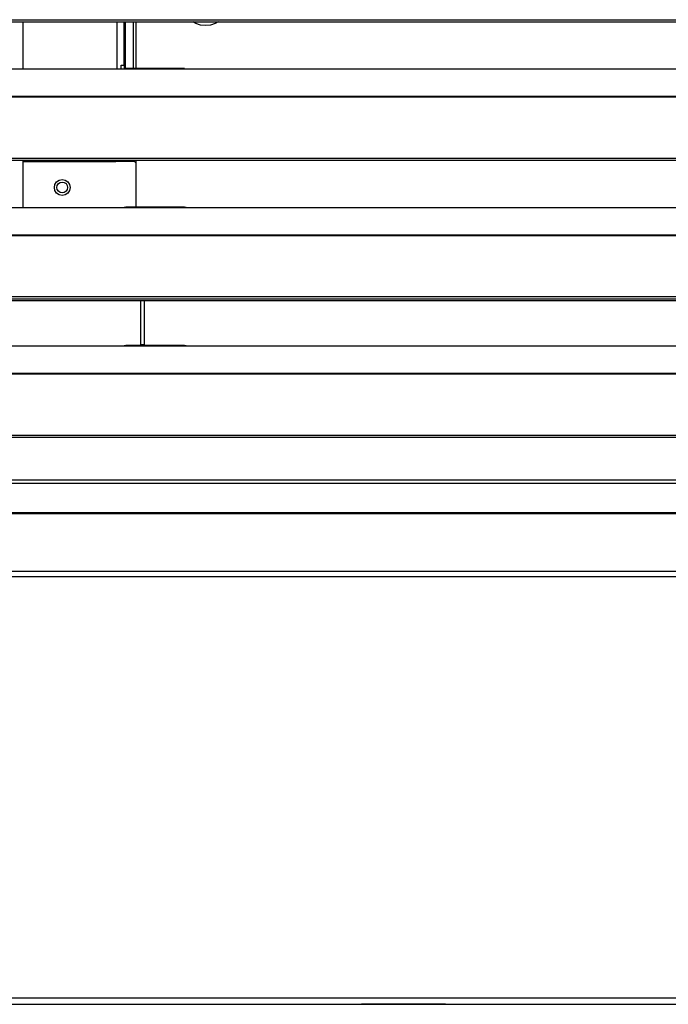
# Model space of a CAD drawing. Header units: millimetres. Extents: x 0 to 39025, y -31299 to 8400.
# Tile 35 of 256: x 7390 to 7596, y -25270 to -24957. Entities that reach past the tile are written whole.
import ezdxf

# ---------------------------------------------------------------- set-up
doc = ezdxf.new("R2010")
doc.units = ezdxf.units.MM

# ---------------------------------------------------------------- blocks, each defined once
blk = doc.blocks.new('*U55')
at = {"lineweight": 25}
for points in [[(7.21, 329.21), (7.21, 329.21), (1142.79, 329.21), (1142.79, 329.21)], [(7.21, 328.56), (7.21, 328.56), (1142.79, 328.56), (1142.79, 328.56)], [(787, 328.56), (787, 328.56), (787, 313.6), (787, 313.6)], [(816.9, 313.6), (816.9, 313.6), (816.9, 328.56), (816.9, 328.56)], [(819.2, 314.74), (819.2, 314.74), (819.2, 328.56), (819.2, 328.56)], [(819.5, 328.56), (819.5, 328.56), (819.5, 313.66), (819.5, 313.66)], [(822, 328.56), (822, 328.56), (822, 313.68), (822, 313.68)], [(823, 313.68), (823, 313.68), (823, 328.56), (823, 328.56)], [(247, 313.6), (247, 313.6), (818, 313.6), (818, 313.6)], [(818, 313.6), (818, 313.6), (840, 313.6), (840, 313.6)], [(818.2, 314.74), (818.2, 314.74), (819.2, 314.74), (819.2, 314.74)], [(818.2, 313.6), (818.2, 313.6), (818.2, 314.74), (818.2, 314.74)], [(819.2, 314.74), (819.2, 314.74), (819.2, 313.65), (819.2, 313.65)], [(838.31, 313.68), (838.31, 313.68), (819.65, 313.68), (819.65, 313.68)], [(840, 313.6), (840, 313.6), (1108, 313.6), (1108, 313.6)], [(16.21, 304.89), (16.21, 304.89), (1133.33, 304.89), (1133.33, 304.89)], [(16.21, 304.67), (16.21, 304.67), (1133.33, 304.67), (1133.33, 304.67)], [(7.21, 285.24), (7.21, 285.24), (1142.79, 285.24), (1142.79, 285.24)], [(7.21, 284.59), (7.21, 284.59), (1142.79, 284.59), (1142.79, 284.59)], [(787, 284.59), (787, 284.59), (787, 269.62), (787, 269.62)], [(819.2, 284.18), (819.2, 284.18), (819.2, 284.59), (819.2, 284.59)], [(819.5, 284.59), (819.5, 284.59), (819.5, 284.18), (819.5, 284.18)], [(822, 284.59), (822, 284.59), (822, 284.18), (822, 284.18)], [(823, 269.7), (823, 269.7), (823, 284.59), (823, 284.59)], [(787, 284.18), (787, 284.18), (816.5, 284.18), (816.5, 284.18)], [(822.49, 284.18), (822.49, 284.18), (816.5, 284.18), (816.5, 284.18)], [(823, 283.68), (823, 283.68), (822.49, 284.18), (822.49, 284.18)], [(247, 269.62), (247, 269.62), (818, 269.62), (818, 269.62)], [(818, 269.62), (818, 269.62), (840, 269.62), (840, 269.62)], [(838.31, 269.7), (838.31, 269.7), (819.65, 269.7), (819.65, 269.7)], [(840, 269.62), (840, 269.62), (1108, 269.62), (1108, 269.62)], [(16.21, 260.91), (16.21, 260.91), (1133.33, 260.91), (1133.33, 260.91)], [(16.21, 260.7), (16.21, 260.7), (1133.33, 260.7), (1133.33, 260.7)], [(7.21, 241.26), (7.21, 241.26), (1142.79, 241.26), (1142.79, 241.26)], [(7.21, 240.61), (7.21, 240.61), (1142.79, 240.61), (1142.79, 240.61)], [(1104.04, 239.97), (1104.04, 239.97), (45.96, 239.97), (45.96, 239.97)], [(824.5, 225.73), (824.5, 225.73), (824.5, 239.97), (824.5, 239.97)], [(825.5, 239.97), (825.5, 239.97), (825.5, 225.73), (825.5, 225.73)], [(246.81, 225.66), (246.81, 225.66), (818.19, 225.66), (818.19, 225.66)], [(247, 225.65), (247, 225.65), (818, 225.65), (818, 225.65)], [(818, 225.65), (818, 225.65), (840, 225.65), (840, 225.65)], [(838.31, 225.73), (838.31, 225.73), (819.65, 225.73), (819.65, 225.73)], [(824.5, 226.1), (824.5, 226.1), (825.5, 226.1), (825.5, 226.1)], [(839.81, 225.66), (839.81, 225.66), (1108.19, 225.66), (1108.19, 225.66)], [(840, 225.65), (840, 225.65), (1108, 225.65), (1108, 225.65)], [(16.21, 216.94), (16.21, 216.94), (1133.33, 216.94), (1133.33, 216.94)], [(16.21, 216.72), (16.21, 216.72), (1133.33, 216.72), (1133.33, 216.72)], [(7.21, 197.29), (7.21, 197.29), (1142.79, 197.29), (1142.79, 197.29)], [(7.21, 196.64), (7.21, 196.64), (1142.79, 196.64), (1142.79, 196.64)], [(1125.88, 182.99), (1125.88, 182.99), (24.11, 182.99), (24.11, 182.99)], [(24.11, 182.03), (24.11, 182.03), (1125.88, 182.03), (1125.88, 182.03)], [(1134.43, 172.31), (1134.43, 172.31), (15.57, 172.31), (15.57, 172.31)], [(1134.39, 172.58), (1134.39, 172.58), (15.61, 172.58), (15.61, 172.58)], [(1143.34, 153.92), (1143.34, 153.92), (6.66, 153.92), (6.66, 153.92)], [(1143.47, 152.28), (1143.47, 152.28), (6.52, 152.28), (6.52, 152.28)], [(6.52, 18.55), (6.52, 18.55), (1143.47, 18.55), (1143.47, 18.55)], [(6.52, 16.54), (6.52, 16.54), (1143.47, 16.54), (1143.47, 16.54)]]:
    blk.add_open_spline(points, degree=3, dxfattribs=at)
for points, knots in [([(848.97, 328.56), (848.97, 328.56), (848.04, 328.02), (848.04, 328.02), (848.04, 328.02), (846.55, 327.5), (846.55, 327.5), (846.55, 327.5), (845, 327.32), (845, 327.32), (845, 327.32), (843.44, 327.5), (843.44, 327.5), (843.44, 327.5), (841.96, 328.02), (841.96, 328.02), (841.96, 328.02), (841.03, 328.56), (841.03, 328.56)], [0, 0, 0, 0, 1, 1, 1, 2, 2, 2, 3, 3, 3, 4, 4, 4, 5, 5, 5, 6, 6, 6, 6]), ([(818, 313.6), (818, 313.6), (819.12, 313.65), (819.12, 313.65), (819.12, 313.65), (819.65, 313.66), (819.65, 313.66)], [0, 0, 0, 0, 1, 1, 1, 2, 2, 2, 2]), ([(838.31, 313.66), (838.31, 313.66), (838.84, 313.66), (838.84, 313.66), (838.84, 313.66), (840, 313.6), (840, 313.6)], [0, 0, 0, 0, 1, 1, 1, 2, 2, 2, 2]), ([(816.5, 284.18), (816.5, 284.18), (816.5, 284.54), (816.5, 284.54), (816.5, 284.54), (816.5, 284.59), (816.5, 284.59)], [0, 0, 0, 0, 1, 1, 1, 2, 2, 2, 2]), ([(818, 284.59), (818, 284.59), (818, 284.58), (818, 284.58), (818, 284.58), (818, 284.47), (818, 284.47), (818, 284.47), (818, 284.32), (818, 284.32), (818, 284.32), (818, 284.18), (818, 284.18)], [0, 0, 0, 0, 1, 1, 1, 2, 2, 2, 3, 3, 3, 4, 4, 4, 4]), ([(818.96, 284.18), (818.96, 284.18), (819.11, 284.4), (819.11, 284.4), (819.11, 284.4), (819.14, 284.59), (819.14, 284.59)], [0, 0, 0, 0, 1, 1, 1, 2, 2, 2, 2]), ([(802, 275.94), (802, 275.94), (801.81, 276.9), (801.81, 276.9), (801.81, 276.9), (801.26, 277.72), (801.26, 277.72), (801.26, 277.72), (800.45, 278.26), (800.45, 278.26), (800.45, 278.26), (799.5, 278.45), (799.5, 278.45), (799.5, 278.45), (798.54, 278.26), (798.54, 278.26), (798.54, 278.26), (797.73, 277.72), (797.73, 277.72), (797.73, 277.72), (797.19, 276.9), (797.19, 276.9), (797.19, 276.9), (797, 275.94), (797, 275.94), (797, 275.94), (797.19, 274.98), (797.19, 274.98), (797.19, 274.98), (797.73, 274.16), (797.73, 274.16), (797.73, 274.16), (798.54, 273.62), (798.54, 273.62), (798.54, 273.62), (799.5, 273.42), (799.5, 273.42), (799.5, 273.42), (800.45, 273.62), (800.45, 273.62), (800.45, 273.62), (801.26, 274.16), (801.26, 274.16), (801.26, 274.16), (801.81, 274.98), (801.81, 274.98), (801.81, 274.98), (802, 275.94), (802, 275.94)], [0, 0, 0, 0, 1, 1, 1, 2, 2, 2, 3, 3, 3, 4, 4, 4, 5, 5, 5, 6, 6, 6, 7, 7, 7, 8, 8, 8, 9, 9, 9, 10, 10, 10, 11, 11, 11, 12, 12, 12, 13, 13, 13, 14, 14, 14, 15, 15, 15, 16, 16, 16, 16]), ([(801.2, 275.94), (801.2, 275.94), (801.07, 276.59), (801.07, 276.59), (801.07, 276.59), (800.7, 277.15), (800.7, 277.15), (800.7, 277.15), (800.15, 277.52), (800.15, 277.52), (800.15, 277.52), (799.5, 277.64), (799.5, 277.64), (799.5, 277.64), (798.84, 277.52), (798.84, 277.52), (798.84, 277.52), (798.29, 277.15), (798.29, 277.15), (798.29, 277.15), (797.93, 276.59), (797.93, 276.59), (797.93, 276.59), (797.8, 275.94), (797.8, 275.94), (797.8, 275.94), (797.93, 275.28), (797.93, 275.28), (797.93, 275.28), (798.29, 274.73), (798.29, 274.73), (798.29, 274.73), (798.84, 274.36), (798.84, 274.36), (798.84, 274.36), (799.5, 274.23), (799.5, 274.23), (799.5, 274.23), (800.15, 274.36), (800.15, 274.36), (800.15, 274.36), (800.7, 274.73), (800.7, 274.73), (800.7, 274.73), (801.07, 275.28), (801.07, 275.28), (801.07, 275.28), (801.2, 275.94), (801.2, 275.94)], [0, 0, 0, 0, 1, 1, 1, 2, 2, 2, 3, 3, 3, 4, 4, 4, 5, 5, 5, 6, 6, 6, 7, 7, 7, 8, 8, 8, 9, 9, 9, 10, 10, 10, 11, 11, 11, 12, 12, 12, 13, 13, 13, 14, 14, 14, 15, 15, 15, 16, 16, 16, 16]), ([(818, 269.62), (818, 269.62), (819.12, 269.68), (819.12, 269.68), (819.12, 269.68), (819.65, 269.68), (819.65, 269.68)], [0, 0, 0, 0, 1, 1, 1, 2, 2, 2, 2]), ([(838.31, 269.69), (838.31, 269.69), (838.84, 269.68), (838.84, 269.68), (838.84, 269.68), (840, 269.62), (840, 269.62)], [0, 0, 0, 0, 1, 1, 1, 2, 2, 2, 2]), ([(818, 225.65), (818, 225.65), (819.12, 225.7), (819.12, 225.7), (819.12, 225.7), (819.65, 225.71), (819.65, 225.71)], [0, 0, 0, 0, 1, 1, 1, 2, 2, 2, 2]), ([(838.31, 225.71), (838.31, 225.71), (838.84, 225.71), (838.84, 225.71), (838.84, 225.71), (840, 225.65), (840, 225.65)], [0, 0, 0, 0, 1, 1, 1, 2, 2, 2, 2]), ([(909.22, 16.52), (909.22, 16.52), (906.91, 16.52), (906.91, 16.52), (906.91, 16.52), (904.66, 16.52), (904.66, 16.52), (904.66, 16.52), (902.53, 16.52), (902.53, 16.52), (902.53, 16.52), (900.55, 16.52), (900.55, 16.52), (900.55, 16.52), (898.79, 16.52), (898.79, 16.52), (898.79, 16.52), (897.29, 16.52), (897.29, 16.52), (897.29, 16.52), (896.08, 16.52), (896.08, 16.52), (896.08, 16.52), (895.2, 16.52), (895.2, 16.52), (895.2, 16.52), (894.65, 16.52), (894.65, 16.52), (894.65, 16.52), (894.48, 16.53), (894.48, 16.53), (894.48, 16.53), (894.65, 16.53), (894.65, 16.53), (894.65, 16.53), (895.2, 16.53), (895.2, 16.53), (895.2, 16.53), (896.08, 16.54), (896.08, 16.54), (896.08, 16.54), (897.26, 16.54), (897.26, 16.54)], [0, 0, 0, 0, 1, 1, 1, 2, 2, 2, 3, 3, 3, 4, 4, 4, 5, 5, 5, 6, 6, 6, 7, 7, 7, 8, 8, 8, 9, 9, 9, 10, 10, 10, 11, 11, 11, 12, 12, 12, 13, 13, 13, 14, 14, 14, 14]), ([(921.19, 16.54), (921.19, 16.54), (921.15, 16.54), (921.15, 16.54), (921.15, 16.54), (919.65, 16.54), (919.65, 16.54), (919.65, 16.54), (917.89, 16.53), (917.89, 16.53), (917.89, 16.53), (915.92, 16.53), (915.92, 16.53), (915.92, 16.53), (913.78, 16.53), (913.78, 16.53), (913.78, 16.53), (911.53, 16.52), (911.53, 16.52), (911.53, 16.52), (909.22, 16.52), (909.22, 16.52)], [0, 0, 0, 0, 1, 1, 1, 2, 2, 2, 3, 3, 3, 4, 4, 4, 5, 5, 5, 6, 6, 6, 7, 7, 7, 7])]:
    blk.add_open_spline(points, degree=3, knots=knots, dxfattribs=at)

msp = doc.modelspace()

# ---------------------------------------------------------------- block references
at = {"color": 1}
msp.add_blockref('*U55', (6603.64, -25286.44), dxfattribs=at)

doc.saveas('drawing.dxf')
